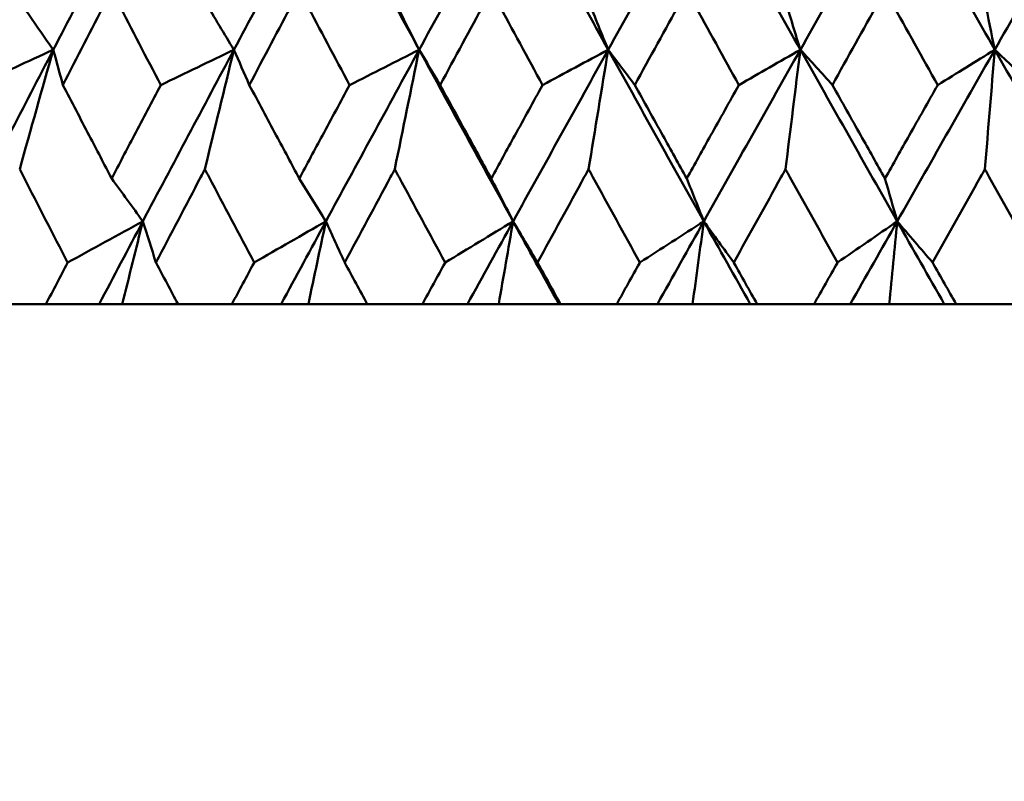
# Model space of a CAD drawing. Header units: millimetres. Extents: x 61 to 1929, y 482 to 2664.
# Tile 91 of 219: x 779.46 to 785.59, y 559.29 to 564.03. Entities that reach past the tile are written whole.
import ezdxf

# ---------------------------------------------------------------- set-up
doc = ezdxf.new("R2010")
doc.units = ezdxf.units.MM
doc.header["$LTSCALE"] = 10
doc.layers.add('Widoczne (ISO)', color=7, linetype='Continuous', lineweight=50)

msp = doc.modelspace()

# ---------------------------------------------------------------- linework, layer by layer
at = {"layer": 'Widoczne (ISO)'}
for p, q in [((779.2958, 562.2569), (779.6221, 562.2569)), ((779.9534, 562.2569), (779.6221, 562.2569)), ((780.0974, 562.2569), (779.9534, 562.2569)), ((780.4444, 562.2569), (780.0974, 562.2569)), ((780.4444, 562.2569), (780.7797, 562.2569)), ((781.0862, 562.2569), (780.7797, 562.2569)), ((781.2559, 562.2569), (781.0862, 562.2569)), ((781.6226, 562.2569), (781.2559, 562.2569)), ((781.6226, 562.2569), (781.9656, 562.2569)), ((782.2462, 562.2569), (781.9656, 562.2569)), ((782.4409, 562.2569), (782.2462, 562.2569)), ((782.8154, 562.2569), (782.4409, 562.2569)), ((782.826, 562.2569), (782.8154, 562.2569)), ((782.826, 562.2569), (783.1753, 562.2569)), ((783.4288, 562.2569), (783.1753, 562.2569)), ((783.6477, 562.2569), (783.4288, 562.2569)), ((784.0072, 562.2569), (783.6477, 562.2569)), ((784.0496, 562.2569), (784.0072, 562.2569)), ((784.0496, 562.2569), (784.4039, 562.2569)), ((784.6293, 562.2569), (784.4039, 562.2569)), ((784.8716, 562.2569), (784.6293, 562.2569)), ((785.2147, 562.2569), (784.8716, 562.2569)), ((785.2888, 562.2569), (785.2147, 562.2569)), ((785.2888, 562.2569), (785.6466, 562.2569))]:
    msp.add_line(p, q, dxfattribs=at)
msp.add_circle((787.9742, 532.2569), 50, dxfattribs=at)
for points in [[(780.2275, 564.9102), (780.0398, 564.5536), (779.8532, 564.1969), (779.6679, 563.8404)], [(781.3668, 564.9102), (781.1744, 564.5536), (780.983, 564.1969), (780.7926, 563.8404)], [(781.3668, 564.9102), (781.5586, 564.5536), (781.7516, 564.1969), (781.9457, 563.8404)], [(782.5322, 564.9102), (782.3359, 564.5536), (782.1404, 564.1969), (781.9457, 563.8404)], [(782.5322, 564.9102), (782.7281, 564.5536), (782.9249, 564.1969), (783.1226, 563.8404)], [(783.7191, 564.9102), (783.5197, 564.5536), (783.3208, 564.1969), (783.1226, 563.8404)], [(783.7191, 564.9102), (783.9182, 564.5536), (784.1181, 564.1969), (784.3187, 563.8404)], [(784.9228, 564.9102), (784.721, 564.5536), (784.5196, 564.1969), (784.3187, 563.8404)], [(784.9228, 564.9102), (785.1244, 564.5536), (785.3265, 564.1969), (785.5291, 563.8404)], [(786.1386, 564.9102), (785.9352, 564.5536), (785.732, 564.1969), (785.5291, 563.8404)], [(779.4586, 564.1399), (779.5283, 564.0399), (779.5981, 563.9401), (779.6679, 563.8404)], [(780.6117, 564.1399), (780.672, 564.0399), (780.7323, 563.9401), (780.7926, 563.8404)], [(781.7939, 564.1399), (781.8445, 564.0399), (781.8951, 563.9401), (781.9457, 563.8404)], [(783.0004, 564.1399), (783.0411, 564.0399), (783.0819, 563.9401), (783.1226, 563.8404)], [(784.2266, 564.1399), (784.2573, 564.0399), (784.288, 563.9401), (784.3187, 563.8404)], [(785.4676, 564.1399), (785.4881, 564.0399), (785.5086, 563.9401), (785.5291, 563.8404)], [(779.6679, 563.8404), (779.4827, 563.4842), (779.2988, 563.1282), (779.1161, 562.7723)], [(779.6679, 563.8404), (779.5091, 563.7672), (779.3504, 563.694), (779.1916, 563.6208)], [(779.4586, 563.0972), (779.528, 563.3456), (779.5977, 563.5933), (779.6679, 563.8404)], [(779.6679, 563.8404), (779.6877, 563.7672), (779.7076, 563.694), (779.7276, 563.6208)], [(780.7926, 563.8404), (780.6024, 563.4842), (780.4133, 563.1282), (780.2252, 562.7723)], [(780.7926, 563.8404), (780.6408, 563.7672), (780.489, 563.694), (780.3372, 563.6208)], [(780.6117, 563.0972), (780.6717, 563.3456), (780.732, 563.5933), (780.7926, 563.8404)], [(780.7926, 563.8404), (780.8243, 563.7672), (780.8561, 563.694), (780.8879, 563.6208)], [(781.9457, 563.8404), (781.7512, 563.4842), (781.5576, 563.1282), (781.3649, 562.7723)], [(781.9457, 563.8404), (781.8015, 563.7672), (781.6572, 563.694), (781.5129, 563.6208)], [(781.7939, 563.0972), (781.8442, 563.3456), (781.8948, 563.5933), (781.9457, 563.8404)], [(781.9457, 563.8404), (781.9892, 563.7672), (782.0327, 563.694), (782.0762, 563.6208)], [(781.9457, 563.8404), (782.1396, 563.4842), (782.3346, 563.1282), (782.5306, 562.7723)], [(783.1226, 563.8404), (782.9246, 563.4842), (782.7273, 563.1282), (782.5306, 562.7723)], [(783.1226, 563.8404), (782.9865, 563.7672), (782.8503, 563.694), (782.7141, 563.6208)], [(783.0004, 563.0972), (783.0409, 563.3456), (783.0817, 563.5933), (783.1226, 563.8404)], [(783.1226, 563.8404), (783.1776, 563.7672), (783.2327, 563.694), (783.2878, 563.6208)], [(783.1226, 563.8404), (783.3202, 563.4842), (783.5186, 563.1282), (783.7179, 562.7723)], [(784.3187, 563.8404), (784.1179, 563.4842), (783.9176, 563.1282), (783.7179, 562.7723)], [(784.3187, 563.8404), (784.1912, 563.7672), (784.0637, 563.694), (783.9361, 563.6208)], [(784.2266, 563.0972), (784.2571, 563.3456), (784.2878, 563.5933), (784.3187, 563.8404)], [(784.3187, 563.8404), (784.385, 563.7672), (784.4515, 563.694), (784.5179, 563.6208)], [(784.3187, 563.8404), (784.5191, 563.4842), (784.7202, 563.1282), (784.9219, 562.7723)], [(785.5291, 563.8404), (785.3265, 563.4842), (785.124, 563.1282), (784.9219, 562.7723)], [(785.5291, 563.8404), (785.4108, 563.7672), (785.2924, 563.694), (785.174, 563.6208)], [(785.4676, 563.0972), (785.488, 563.3456), (785.5085, 563.5933), (785.5291, 563.8404)], [(785.5291, 563.8404), (785.6066, 563.7672), (785.6841, 563.694), (785.7617, 563.6208)], [(785.5291, 563.8404), (785.7316, 563.4842), (785.9346, 563.1282), (786.138, 562.7723)], [(780.0313, 563.0395), (780.0959, 562.9503), (780.1605, 562.8613), (780.2252, 562.7723)], [(781.1995, 563.0395), (781.2546, 562.9503), (781.3097, 562.8613), (781.3649, 562.7723)], [(782.3944, 563.0395), (782.4398, 562.9503), (782.4852, 562.8613), (782.5306, 562.7723)], [(783.6114, 563.0395), (783.6469, 562.9503), (783.6824, 562.8613), (783.7179, 562.7723)], [(784.8455, 563.0395), (784.871, 562.9503), (784.8964, 562.8613), (784.9219, 562.7723)], [(780.2252, 562.7723), (780.0693, 562.687), (779.9133, 562.6016), (779.7573, 562.5162)], [(780.2252, 562.7723), (780.1343, 562.6005), (780.0438, 562.4286), (779.9534, 562.2569)], [(780.0974, 562.2569), (780.1398, 562.429), (780.1824, 562.6008), (780.2252, 562.7723)], [(780.2252, 562.7723), (780.2524, 562.687), (780.2796, 562.6016), (780.307, 562.5162)], [(781.3649, 562.7723), (781.2161, 562.687), (781.0673, 562.6016), (780.9185, 562.5162)], [(781.3649, 562.7723), (781.2718, 562.6005), (781.1789, 562.4286), (781.0862, 562.2569)], [(781.2559, 562.2569), (781.2921, 562.429), (781.3284, 562.6008), (781.3649, 562.7723)], [(781.3649, 562.7723), (781.4038, 562.687), (781.4428, 562.6016), (781.482, 562.5162)], [(782.5306, 562.7723), (782.3896, 562.687), (782.2486, 562.6016), (782.1075, 562.5162)], [(782.5306, 562.7723), (782.4357, 562.6005), (782.3408, 562.4286), (782.2462, 562.2569)], [(782.4409, 562.2569), (782.4707, 562.429), (782.5006, 562.6008), (782.5306, 562.7723)], [(782.5306, 562.7723), (782.5812, 562.687), (782.6318, 562.6016), (782.6826, 562.5162)], [(782.5306, 562.7723), (782.6253, 562.6005), (782.7202, 562.4286), (782.8154, 562.2569)], [(783.7179, 562.7723), (783.5852, 562.687), (783.4524, 562.6016), (783.3196, 562.5162)], [(783.7179, 562.7723), (783.6214, 562.6005), (783.525, 562.4286), (783.4288, 562.2569)], [(783.6477, 562.2569), (783.671, 562.429), (783.6944, 562.6008), (783.7179, 562.7723)], [(783.7179, 562.7723), (783.7799, 562.687), (783.8419, 562.6016), (783.9041, 562.5162)], [(783.7179, 562.7723), (783.8141, 562.6005), (783.9106, 562.4286), (784.0072, 562.2569)], [(784.9219, 562.7723), (784.7981, 562.687), (784.6741, 562.6016), (784.5501, 562.5162)], [(784.9219, 562.7723), (784.8243, 562.6005), (784.7268, 562.4286), (784.6293, 562.2569)], [(784.8716, 562.2569), (784.8883, 562.429), (784.9051, 562.6008), (784.9219, 562.7723)], [(784.9219, 562.7723), (784.9951, 562.687), (785.0683, 562.6016), (785.1417, 562.5162)], [(784.9219, 562.7723), (785.0194, 562.6005), (785.117, 562.4286), (785.2147, 562.2569)]]:
    msp.add_open_spline(points, degree=3, dxfattribs=at)
for points, knots in [([(780.0313, 564.2082), (780.0187, 564.184), (780.0062, 564.1599), (779.9047, 563.9641), (779.816, 563.7924), (779.7276, 563.6208)], [0.0806421, 0.0806421, 0.0806421, 0.0806421, 0.08897282, 0.08897282, 0.14811965, 0.14811965, 0.14811965, 0.14811965]), ([(780.3372, 563.6208), (780.2475, 563.7923), (780.1581, 563.9639), (780.0565, 564.1597), (780.0439, 564.1839), (780.0313, 564.2082)], [0.02983351, 0.02983351, 0.02983351, 0.02983351, 0.0889495, 0.0889495, 0.09731113, 0.09731113, 0.09731113, 0.09731113]), ([(781.1995, 564.2082), (781.1866, 564.184), (781.1738, 564.1599), (781.0697, 563.9641), (780.9787, 563.7924), (780.8879, 563.6208)], [0.0806421, 0.0806421, 0.0806421, 0.0806421, 0.08897282, 0.08897282, 0.14811965, 0.14811965, 0.14811965, 0.14811965]), ([(781.5129, 563.6208), (781.4211, 563.7923), (781.3295, 563.9639), (781.2253, 564.1597), (781.2124, 564.1839), (781.1995, 564.2082)], [0.02983351, 0.02983351, 0.02983351, 0.02983351, 0.0889495, 0.0889495, 0.09731113, 0.09731113, 0.09731113, 0.09731113]), ([(782.3944, 564.2082), (782.3813, 564.184), (782.3682, 564.1599), (782.2619, 563.9641), (782.169, 563.7924), (782.0762, 563.6208)], [0.0806421, 0.0806421, 0.0806421, 0.0806421, 0.08897282, 0.08897282, 0.14811965, 0.14811965, 0.14811965, 0.14811965]), ([(782.7141, 563.6208), (782.6205, 563.7923), (782.5271, 563.9639), (782.4208, 564.1597), (782.4076, 564.1839), (782.3944, 564.2082)], [0.02983351, 0.02983351, 0.02983351, 0.02983351, 0.0889495, 0.0889495, 0.09731113, 0.09731113, 0.09731113, 0.09731113]), ([(783.6114, 564.2082), (783.598, 564.184), (783.5847, 564.1599), (783.4767, 563.9641), (783.3822, 563.7924), (783.2878, 563.6208)], [0.0806421, 0.0806421, 0.0806421, 0.0806421, 0.08897282, 0.08897282, 0.14811965, 0.14811965, 0.14811965, 0.14811965]), ([(783.9361, 563.6208), (783.8411, 563.7923), (783.7462, 563.9639), (783.6381, 564.1597), (783.6247, 564.1839), (783.6114, 564.2082)], [0.02983351, 0.02983351, 0.02983351, 0.02983351, 0.0889495, 0.0889495, 0.09731113, 0.09731113, 0.09731113, 0.09731113]), ([(784.8455, 564.2082), (784.832, 564.184), (784.8185, 564.1599), (784.7092, 563.9641), (784.6135, 563.7924), (784.5179, 563.6208)], [0.0806421, 0.0806421, 0.0806421, 0.0806421, 0.08897282, 0.08897282, 0.14811965, 0.14811965, 0.14811965, 0.14811965]), ([(785.174, 563.6208), (785.0779, 563.7923), (784.982, 563.9639), (784.8726, 564.1597), (784.8591, 564.1839), (784.8455, 564.2082)], [0.02983351, 0.02983351, 0.02983351, 0.02983351, 0.0889495, 0.0889495, 0.09731113, 0.09731113, 0.09731113, 0.09731113]), ([(779.7276, 563.6208), (779.7821, 563.516), (779.8368, 563.4111), (779.938, 563.2173), (779.9846, 563.1284), (780.0313, 563.0395)], [0.02528165, 0.02528165, 0.02528165, 0.02528165, 0.06150593, 0.06150593, 0.09223152, 0.09223152, 0.09223152, 0.09223152]), ([(780.0313, 563.0395), (780.0779, 563.1284), (780.1246, 563.2173), (780.2266, 563.4111), (780.2818, 563.5159), (780.3372, 563.6208)], [0.03078053, 0.03078053, 0.03078053, 0.03078053, 0.06149921, 0.06149921, 0.09773041, 0.09773041, 0.09773041, 0.09773041]), ([(780.8879, 563.6208), (780.9439, 563.516), (781, 563.4111), (781.1039, 563.2173), (781.1516, 563.1284), (781.1995, 563.0395)], [0.02528165, 0.02528165, 0.02528165, 0.02528165, 0.06150593, 0.06150593, 0.09223152, 0.09223152, 0.09223152, 0.09223152]), ([(781.1995, 563.0395), (781.2473, 563.1284), (781.2952, 563.2173), (781.3996, 563.4111), (781.4562, 563.5159), (781.5129, 563.6208)], [0.03078053, 0.03078053, 0.03078053, 0.03078053, 0.06149921, 0.06149921, 0.09773041, 0.09773041, 0.09773041, 0.09773041]), ([(782.0762, 563.6208), (782.1335, 563.516), (782.1908, 563.4111), (782.2968, 563.2173), (782.3456, 563.1284), (782.3944, 563.0395)], [0.02528165, 0.02528165, 0.02528165, 0.02528165, 0.06150593, 0.06150593, 0.09223152, 0.09223152, 0.09223152, 0.09223152]), ([(782.3944, 563.0395), (782.4432, 563.1284), (782.4921, 563.2173), (782.5986, 563.4111), (782.6563, 563.5159), (782.7141, 563.6208)], [0.03078053, 0.03078053, 0.03078053, 0.03078053, 0.06149921, 0.06149921, 0.09773041, 0.09773041, 0.09773041, 0.09773041]), ([(783.2878, 563.6208), (783.346, 563.516), (783.4043, 563.4111), (783.5122, 563.2173), (783.5617, 563.1284), (783.6114, 563.0395)], [0.02528165, 0.02528165, 0.02528165, 0.02528165, 0.06150593, 0.06150593, 0.09223152, 0.09223152, 0.09223152, 0.09223152]), ([(783.6114, 563.0395), (783.661, 563.1284), (783.7106, 563.2173), (783.8188, 563.4111), (783.8774, 563.5159), (783.9361, 563.6208)], [0.03078053, 0.03078053, 0.03078053, 0.03078053, 0.06149921, 0.06149921, 0.09773041, 0.09773041, 0.09773041, 0.09773041]), ([(784.5179, 563.6208), (784.5769, 563.516), (784.6359, 563.4111), (784.7452, 563.2173), (784.7953, 563.1284), (784.8455, 563.0395)], [0.02528165, 0.02528165, 0.02528165, 0.02528165, 0.06150593, 0.06150593, 0.09223152, 0.09223152, 0.09223152, 0.09223152]), ([(784.8455, 563.0395), (784.8957, 563.1284), (784.946, 563.2173), (785.0554, 563.4111), (785.1147, 563.5159), (785.174, 563.6208)], [0.03078053, 0.03078053, 0.03078053, 0.03078053, 0.06149921, 0.06149921, 0.09773041, 0.09773041, 0.09773041, 0.09773041]), ([(779.7573, 562.5162), (779.6658, 562.6935), (779.5746, 562.8708), (779.4754, 563.0645), (779.467, 563.0809), (779.4586, 563.0972)], [0.0297954, 0.0297954, 0.0297954, 0.0297954, 0.09092493, 0.09092493, 0.09655955, 0.09655955, 0.09655955, 0.09655955]), ([(780.6117, 563.0972), (780.6032, 563.081), (780.5947, 563.0647), (780.4928, 562.871), (780.3998, 562.6936), (780.307, 562.5162)], [0.0853813, 0.0853813, 0.0853813, 0.0853813, 0.09097809, 0.09097809, 0.15214536, 0.15214536, 0.15214536, 0.15214536]), ([(780.9185, 562.5162), (780.8245, 562.6935), (780.7309, 562.8708), (780.6289, 563.0645), (780.6203, 563.0809), (780.6117, 563.0972)], [0.0297954, 0.0297954, 0.0297954, 0.0297954, 0.09092493, 0.09092493, 0.09655955, 0.09655955, 0.09655955, 0.09655955]), ([(781.7939, 563.0972), (781.7851, 563.081), (781.7764, 563.0647), (781.6722, 562.871), (781.577, 562.6936), (781.482, 562.5162)], [0.0853813, 0.0853813, 0.0853813, 0.0853813, 0.09097809, 0.09097809, 0.15214536, 0.15214536, 0.15214536, 0.15214536]), ([(782.1075, 562.5162), (782.0115, 562.6935), (781.9158, 562.8708), (781.8115, 563.0645), (781.8027, 563.0809), (781.7939, 563.0972)], [0.0297954, 0.0297954, 0.0297954, 0.0297954, 0.09092493, 0.09092493, 0.09655955, 0.09655955, 0.09655955, 0.09655955]), ([(783.0004, 563.0972), (782.9915, 563.081), (782.9826, 563.0647), (782.8765, 562.871), (782.7795, 562.6936), (782.6826, 562.5162)], [0.0853813, 0.0853813, 0.0853813, 0.0853813, 0.09097809, 0.09097809, 0.15214536, 0.15214536, 0.15214536, 0.15214536]), ([(783.3196, 562.5162), (783.222, 562.6935), (783.1245, 562.8708), (783.0183, 563.0645), (783.0094, 563.0809), (783.0004, 563.0972)], [0.0297954, 0.0297954, 0.0297954, 0.0297954, 0.09092493, 0.09092493, 0.09655955, 0.09655955, 0.09655955, 0.09655955]), ([(784.2266, 563.0972), (784.2176, 563.081), (784.2086, 563.0647), (784.1009, 562.871), (784.0024, 562.6936), (783.9041, 562.5162)], [0.0853813, 0.0853813, 0.0853813, 0.0853813, 0.09097809, 0.09097809, 0.15214536, 0.15214536, 0.15214536, 0.15214536]), ([(784.5501, 562.5162), (784.4512, 562.6935), (784.3525, 562.8708), (784.2448, 563.0645), (784.2357, 563.0809), (784.2266, 563.0972)], [0.0297954, 0.0297954, 0.0297954, 0.0297954, 0.09092493, 0.09092493, 0.09655955, 0.09655955, 0.09655955, 0.09655955]), ([(785.4676, 563.0972), (785.4584, 563.081), (785.4493, 563.0647), (785.3406, 562.871), (785.2411, 562.6936), (785.1417, 562.5162)], [0.0853813, 0.0853813, 0.0853813, 0.0853813, 0.09097809, 0.09097809, 0.15214536, 0.15214536, 0.15214536, 0.15214536]), ([(785.7942, 562.5162), (785.6944, 562.6935), (785.5947, 562.8708), (785.4859, 563.0645), (785.4767, 563.0809), (785.4676, 563.0972)], [0.0297954, 0.0297954, 0.0297954, 0.0297954, 0.09092493, 0.09092493, 0.09655955, 0.09655955, 0.09655955, 0.09655955]), ([(779.6221, 562.2569), (779.6669, 562.3428), (779.7117, 562.4287), (779.7568, 562.5151), (779.7571, 562.5156), (779.7573, 562.5162)], [0, 0, 0, 0, 0.02969567, 0.02969567, 0.02988021, 0.02988021, 0.02988021, 0.02988021]), ([(780.307, 562.5162), (780.3073, 562.5156), (780.3075, 562.5151), (780.3533, 562.4287), (780.3988, 562.3428), (780.4444, 562.2569)], [0.02951568, 0.02951568, 0.02951568, 0.02951568, 0.02969929, 0.02969929, 0.05939589, 0.05939589, 0.05939589, 0.05939589]), ([(780.7797, 562.2569), (780.8256, 562.3428), (780.8716, 562.4287), (780.9179, 562.5151), (780.9182, 562.5156), (780.9185, 562.5162)], [0, 0, 0, 0, 0.02969567, 0.02969567, 0.02988021, 0.02988021, 0.02988021, 0.02988021]), ([(781.482, 562.5162), (781.4823, 562.5156), (781.4825, 562.5151), (781.5294, 562.4287), (781.576, 562.3428), (781.6226, 562.2569)], [0.02951568, 0.02951568, 0.02951568, 0.02951568, 0.02969929, 0.02969929, 0.05939589, 0.05939589, 0.05939589, 0.05939589]), ([(781.9656, 562.2569), (782.0126, 562.3428), (782.0596, 562.4287), (782.1069, 562.5151), (782.1072, 562.5156), (782.1075, 562.5162)], [0, 0, 0, 0, 0.02969567, 0.02969567, 0.02988021, 0.02988021, 0.02988021, 0.02988021]), ([(782.6826, 562.5162), (782.6829, 562.5156), (782.6832, 562.5151), (782.7309, 562.4287), (782.7784, 562.3428), (782.826, 562.2569)], [0.02951568, 0.02951568, 0.02951568, 0.02951568, 0.02969929, 0.02969929, 0.05939589, 0.05939589, 0.05939589, 0.05939589]), ([(783.1753, 562.2569), (783.2231, 562.3428), (783.2709, 562.4287), (783.319, 562.5151), (783.3193, 562.5156), (783.3196, 562.5162)], [0, 0, 0, 0, 0.02969567, 0.02969567, 0.02988021, 0.02988021, 0.02988021, 0.02988021]), ([(783.9041, 562.5162), (783.9044, 562.5156), (783.9047, 562.5151), (783.9531, 562.4287), (784.0014, 562.3428), (784.0496, 562.2569)], [0.02951568, 0.02951568, 0.02951568, 0.02951568, 0.02969929, 0.02969929, 0.05939589, 0.05939589, 0.05939589, 0.05939589]), ([(784.4039, 562.2569), (784.4523, 562.3428), (784.5008, 562.4287), (784.5495, 562.5151), (784.5498, 562.5156), (784.5501, 562.5162)], [0, 0, 0, 0, 0.02969567, 0.02969567, 0.02988021, 0.02988021, 0.02988021, 0.02988021]), ([(785.1417, 562.5162), (785.142, 562.5156), (785.1423, 562.5151), (785.1913, 562.4287), (785.24, 562.3428), (785.2888, 562.2569)], [0.02951568, 0.02951568, 0.02951568, 0.02951568, 0.02969929, 0.02969929, 0.05939589, 0.05939589, 0.05939589, 0.05939589])]:
    msp.add_open_spline(points, degree=3, knots=knots, dxfattribs=at)

doc.saveas('drawing.dxf')
